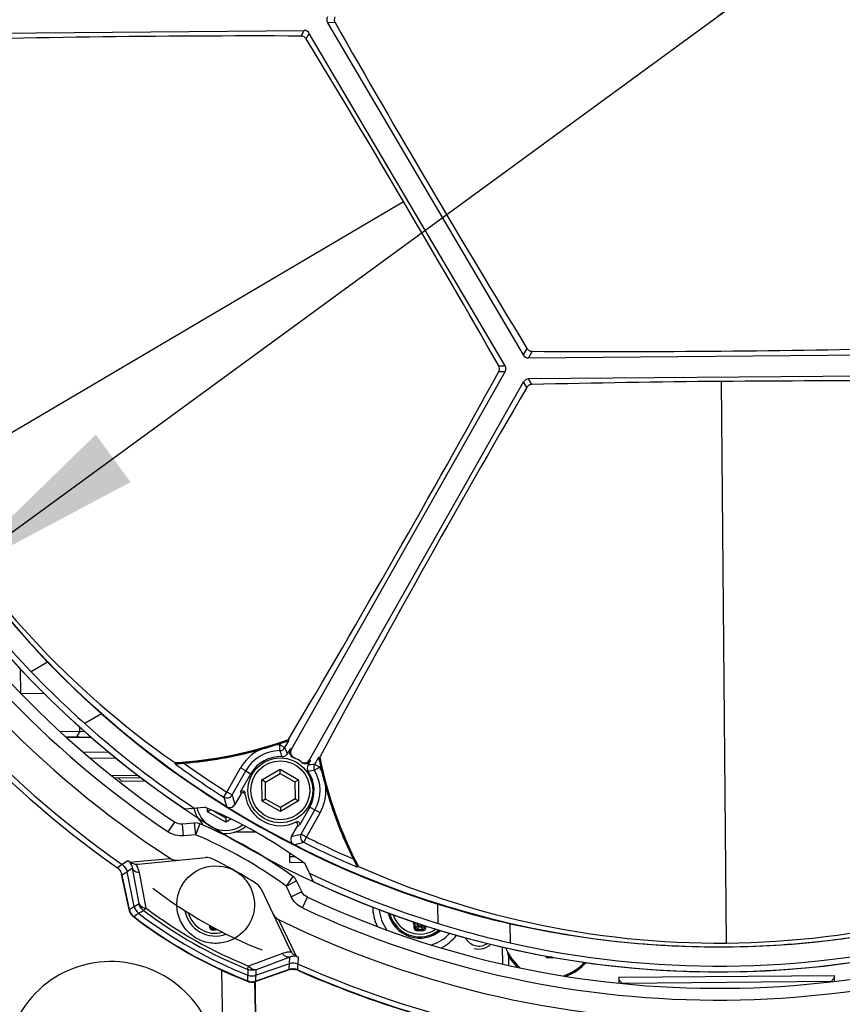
# Model space of a CAD drawing. Header units: millimetres. Extents: x 0 to 420, y 0 to 297.
# Tile 6 of 170: x 81 to 95, y 55 to 72. Entities that reach past the tile are written whole.
import ezdxf

# ---------------------------------------------------------------- set-up
doc = ezdxf.new("R2010")
doc.units = ezdxf.units.MM
doc.header["$LTSCALE"] = 23.1
doc.header["$PDMODE"] = 3
doc.header["$PDSIZE"] = 0.3125
doc.layers.get('0').update_dxf_attribs({"linetype": 'CONTINUOUS'})
doc.layers.get('Defpoints').update_dxf_attribs({"linetype": 'CONTINUOUS'})
for name, color, linetype in [('02___PRT_ALL_AXES', 7, 'CONTINUOUS'), ('03___PRT_ALL_CURVES', 7, 'CONTINUOUS'), ('06___PRT_ALL_SURFS', 7, 'CONTINUOUS'), ('AXES', 7, 'CONTINUOUS'), ('COURBES', 7, 'CONTINUOUS'), ('DIM_PILOTEES', 7, 'CONTINUOUS')]:
    doc.layers.add(name, color=color, linetype=linetype)
doc.styles.get("Standard").update_dxf_attribs({"font": 'txt', "width": 0.7})
doc.styles.add('TEXTSTYLE_4', font='txt')
doc.dimstyles.new('DIMSTYLE_7', dxfattribs={"dimtxt": 2.5, "dimasz": 3.5, "dimexe": 2, "dimexo": 0, "dimtad": 1, "dimdec": 0, "dimlfac": 5, "dimdsep": 46, "dimtxsty": 'Standard', "dimblk": '_FILLED', "dimblk1": '_FILLED', "dimblk2": '_FILLED', "dimcen": 0.09, "dimazin": 2, "dimtp": 0.5, "dimtm": 0.5, "dimtfac": 1, "dimtdec": 0, "dimtmove": 0, "dimatfit": 2, "dimldrblk": '_FILLED', "dimfxl": 0, "dimtolj": 1, "dimarcsym": 0})
doc.dimstyles.new('DIMSTYLE_9', dxfattribs={"dimtxt": 2.5, "dimasz": 3.5, "dimexe": 2, "dimexo": 0, "dimgap": 2.5, "dimtad": 1, "dimdsep": 46, "dimtxsty": 'Standard', "dimblk": '_FILLED', "dimblk1": '_FILLED', "dimblk2": '_FILLED', "dimcen": 0.09, "dimazin": 2, "dimtp": 0.5, "dimtm": 0.5, "dimtfac": 1, "dimtofl": 0, "dimtmove": 0, "dimatfit": 3, "dimldrblk": '_FILLED', "dimfxl": 0, "dimtolj": 1, "dimarcsym": 0})

# ---------------------------------------------------------------- blocks, each defined once
blk = doc.blocks.new('_FILLED')
at = {"color": 0, "linetype": 'ByBlock'}
blk.add_solid([(0, 0), (-1, 0.1429), (-1, -0.1429)], dxfattribs=at)
blk = doc.blocks.new('*D18')
at = {"layer": 'DIM_PILOTEES', "color": 2, "linetype": 'Continuous'}
for p, q in [((92.649, 71.977), (121.468, 93.031)), ((105.749, 81.547), (92.649, 71.977)), ((79.55, 62.407), (92.649, 71.977))]:
    blk.add_line(p, q, dxfattribs=at)
at = {"layer": 'DIM_PILOTEES', "color": 2, "linetype": 'Continuous', "xscale": 3.5, "yscale": 3.5, "zscale": 3.5}
for p, rotation in [((105.749, 81.547), 36.1504869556), ((79.55, 62.407), 216.1504869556)]:
    blk.add_blockref('_FILLED', p, dxfattribs=dict(at, rotation=rotation))
at = {"layer": 'DIM_PILOTEES', "color": 2, "linetype": 'Continuous', "insert": (112.607, 90.427), "char_height": 2.5, "width": 13.03571, "attachment_point": 1, "rotation": 36.1505, "line_spacing_factor": 0.9, "style": 'TEXTSTYLE_4'}
blk.add_mtext('{\\ftxt;\\W0.0001;\\H0.0001;\\~}{\\ftxt;\\W1.3333333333;\\H2.5; }{\\ftxt;\\W0.0001;\\H0.0001;\\~}{\\ftxt;\\W0.0001;\\H0.0001;\\~}{\\ftxt;\\W2.1428571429;\\H2.5; }{\\ftxt;\\W0.0001;\\H0.0001;\\~}', dxfattribs=at)
blk = doc.blocks.new('*D20')
at = {"layer": 'Defpoints', "color": 0, "linetype": 'Continuous'}
for p in [(54.094, 83.52), (92.649, 71.977), (127.504, 51.854), (85.661, 32.342)]:
    blk.add_point(p, dxfattribs=at)
at = {"layer": 'DIM_PILOTEES', "color": 0, "linetype": 'Continuous', "lineweight": -2}
for p, q in [((127.504, 51.854), (129.236, 50.854)), ((85.661, 32.342), (85.313, 30.372))]:
    blk.add_line(p, q, dxfattribs=at)
blk.add_arc((92.649, 71.977), 40.247, 334.9842, 255.0158, dxfattribs=at)
at = {"layer": 'DIM_PILOTEES', "color": 0, "linetype": 'Continuous', "lineweight": -2, "xscale": 3.5, "yscale": 3.5, "zscale": 3.5}
for p, rotation in [((127.504, 51.854), 242.4921224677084), ((85.661, 32.342), 347.5078775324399)]:
    blk.add_blockref('_FILLED', p, dxfattribs=dict(at, rotation=rotation))
at = {"layer": 'DIM_PILOTEES', "color": 0, "linetype": 'Continuous', "insert": (79.392, 116.108), "char_height": 2.5, "width": 23.66071, "attachment_point": 2, "rotation": 16.7207, "line_spacing_factor": 0.9}
blk.add_mtext('\\A1;{\\ftxt;\\W0.0001;\\H0.0001;\\~}{\\ftxt;\\W5.6428571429;\\H2.5; }{\\ftxt;\\W0.0001;\\H0.0001;\\~}{\\ftxt;\\W0.0001;\\H0.0001;\\~}{\\ftxt;\\W0.6666666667;\\H2.5; }{\\ftxt;\\W0.0001;\\H0.0001;\\~}', dxfattribs=at)

msp = doc.modelspace()

# ---------------------------------------------------------------- linework, layer by layer
at = {"color": 7, "linetype": 'Continuous'}
for p, q in [((76.9531, 71.6607), (85.6196, 71.7363)), ((85.5662, 71.642), (85.6196, 71.7363)), ((86.1431, 71.8701), (86.0153, 71.8689)), ((86.0153, 71.8689), (89.3388, 66.2268)), ((85.6533, 71.5929), (85.7066, 71.6871)), ((89.03, 66.045), (85.7066, 71.6871)), ((79.0869, 63.9879), (87.3077, 68.8303)), ((89.4017, 66.338), (89.3388, 66.2268)), ((89.4887, 66.2888), (89.4258, 66.1776)), ((89.4258, 66.1776), (95.9737, 66.2348)), ((88.9218, 66.044), (89.03, 66.045)), ((89.0309, 65.945), (85.4003, 59.528)), ((88.9225, 65.9441), (89.0309, 65.945)), ((95.9768, 65.8765), (89.4289, 65.8193)), ((85.7122, 59.3516), (89.3428, 65.7686)), ((89.3978, 65.6752), (89.3428, 65.7686)), ((89.4838, 65.7261), (89.4289, 65.8193)), ((92.7867, 56.237), (92.7035, 65.7776)), ((80.8093, 60.4731), (80.8056, 60.8962)), ((81.2638, 61.0139), (80.9842, 60.8492)), ((81.2121, 60.4766), (80.8246, 60.4732)), ((82.1785, 60.134), (81.8963, 59.9677)), ((81.8118, 59.8318), (81.8111, 59.9109)), ((81.898, 59.8325), (81.4898, 59.829)), ((81.7531, 59.7413), (81.5851, 59.7398)), ((81.8118, 59.8318), (81.7531, 59.7413)), ((82.0077, 59.7335), (81.8337, 59.732)), ((85.3574, 59.7086), (85.3473, 59.6908)), ((85.3473, 59.6908), (85.3584, 59.6775)), ((85.218, 59.6323), (85.2049, 59.6091)), ((85.2049, 59.6091), (85.2919, 59.5599)), ((85.206, 59.5092), (85.2049, 59.6091)), ((85.2919, 59.5599), (85.3584, 59.6775)), ((85.3388, 59.4575), (85.3827, 59.5352)), ((81.8738, 59.4823), (82.3036, 59.4861)), ((81.994, 59.3834), (82.4226, 59.3871)), ((85.8619, 59.3926), (85.7954, 59.2751)), ((85.8619, 59.3926), (85.879, 59.3899)), ((85.8891, 59.4078), (85.879, 59.3899)), ((83.427, 59.2824), (83.4319, 59.299)), ((84.3073, 58.8055), (84.5395, 59.2159)), ((84.6264, 59.1667), (84.5395, 59.2159)), ((84.9022, 59.0107), (85.2106, 59.1924)), ((85.2106, 59.1924), (85.5222, 59.0161)), ((85.2112, 59.1231), (85.2106, 59.1924)), ((85.7274, 59.3402), (85.6835, 59.2625)), ((85.8824, 59.2258), (85.7954, 59.2751)), ((85.8824, 59.2258), (85.7961, 59.1754)), ((85.8955, 59.249), (85.8824, 59.2258)), ((82.3546, 59.0865), (82.8004, 59.0904)), ((82.4027, 59.0469), (82.8521, 59.0508)), ((82.5223, 58.9879), (82.4618, 59.0474)), ((84.3942, 58.7563), (84.6264, 59.1667)), ((84.5406, 58.809), (84.7147, 59.1168)), ((84.9625, 58.9766), (85.2112, 59.1231)), ((85.2112, 59.1231), (85.4625, 58.981)), ((85.4625, 58.981), (85.5222, 59.0161)), ((85.5222, 59.0161), (85.5253, 58.6582)), ((82.9301, 58.9915), (82.5223, 58.9879)), ((84.9625, 58.9766), (84.9022, 59.0107)), ((84.9053, 58.6528), (84.9022, 59.0107)), ((84.965, 58.6879), (84.9625, 58.9766)), ((85.4625, 58.981), (85.465, 58.6923)), ((84.2538, 58.7211), (84.3073, 58.8055)), ((84.3942, 58.7563), (84.3073, 58.8055)), ((84.5442, 58.7728), (84.4437, 58.5953)), ((84.965, 58.6879), (84.9053, 58.6528)), ((85.2163, 58.5458), (84.965, 58.6879)), ((85.465, 58.6923), (85.2163, 58.5458)), ((85.465, 58.6923), (85.5253, 58.6582)), ((83.5915, 58.5189), (83.9276, 58.5513)), ((83.9769, 58.4716), (83.9764, 58.5299)), ((85.2169, 58.4765), (84.9053, 58.6528)), ((85.2163, 58.5458), (85.2169, 58.4765)), ((85.5253, 58.6582), (85.2169, 58.4765)), ((85.7128, 58.5521), (85.5387, 58.2443)), ((84.0333, 58.5049), (83.9769, 58.4716)), ((84.2884, 58.2954), (83.9769, 58.4716)), ((84.2878, 58.3647), (84.0628, 58.492)), ((84.3117, 58.3787), (84.2878, 58.3647)), ((84.2878, 58.3647), (84.2884, 58.2954)), ((84.3763, 58.3471), (84.2884, 58.2954)), ((85.5689, 58.0917), (85.8011, 58.5022)), ((85.6559, 58.0425), (85.8881, 58.4529)), ((85.8881, 58.4529), (85.8011, 58.5022)), ((83.31, 58.1285), (83.4218, 58.2943)), ((83.5535, 58.2609), (83.5509, 58.2607)), ((83.7528, 58.2801), (83.5535, 58.2609)), ((83.5726, 58.0619), (83.5535, 58.2609)), ((83.7528, 58.2801), (83.7719, 58.081)), ((83.8495, 58.2654), (83.7719, 58.081)), ((85.4054, 58.0512), (85.5058, 58.2287)), ((83.7719, 58.081), (83.5726, 58.0619)), ((84.797, 58.1278), (84.4354, 58.1246)), ((85.6559, 58.0425), (85.5689, 58.0917)), ((85.611, 57.9532), (85.6559, 58.0425)), ((82.7995, 57.5823), (83.9495, 57.6931)), ((82.8906, 57.6376), (83.3479, 57.679)), ((85.3744, 57.6128), (85.3731, 57.7706)), ((85.3736, 57.7128), (85.4537, 57.7135)), ((82.5308, 57.5741), (82.4481, 57.5191)), ((82.6276, 57.6385), (82.5308, 57.5741)), ((82.7051, 57.5135), (82.6115, 57.4517)), ((82.6607, 57.6168), (82.7758, 57.6272)), ((82.6607, 57.6168), (82.7758, 57.6272)), ((82.8153, 56.9152), (82.7051, 57.5135)), ((82.7758, 57.6272), (82.8906, 57.6376)), ((82.7758, 57.6272), (82.8906, 57.6376)), ((85.3744, 57.6128), (85.5932, 57.6147)), ((85.7788, 57.2814), (85.6335, 57.5861)), ((86.5297, 57.5463), (86.518, 57.5336)), ((82.6452, 56.8092), (82.5204, 57.4109)), ((82.5292, 57.3974), (82.5285, 57.3969)), ((82.6516, 56.8117), (82.5285, 57.3969)), ((82.6115, 57.4516), (82.5292, 57.3974)), ((82.735, 56.8643), (82.6115, 57.4517)), ((82.9345, 56.8373), (82.8215, 57.4374)), ((85.4287, 57.3719), (85.3106, 57.2105)), ((85.3106, 57.2105), (85.4911, 57.2966)), ((85.3106, 57.2105), (85.3968, 57.0298)), ((85.5773, 57.1159), (85.4911, 57.2966)), ((84.8866, 57.1629), (85.3839, 56.1201)), ((85.3968, 57.0298), (85.5773, 57.1159)), ((85.5892, 56.839), (85.6737, 57.0203)), ((82.6516, 56.8117), (82.7061, 56.8461)), ((82.7061, 56.8461), (82.7297, 56.861)), ((82.7297, 56.861), (82.735, 56.8643)), ((82.735, 56.8643), (82.8153, 56.9152)), ((87.8938, 56.5745), (87.8909, 56.902)), ((82.7253, 56.6944), (82.7737, 56.7243)), ((82.7737, 56.7243), (82.8042, 56.7431)), ((82.8042, 56.7431), (82.8095, 56.7465)), ((85.1844, 56.64), (85.485, 56.0189)), ((87.5615, 56.5298), (87.5416, 56.5286)), ((87.6064, 56.5302), (87.5615, 56.5298)), ((87.5615, 56.5298), (87.5617, 56.5099)), ((87.6066, 56.5103), (87.5617, 56.5099)), ((87.6064, 56.5302), (87.6263, 56.5293)), ((87.6064, 56.5302), (87.6066, 56.5103)), ((89.1192, 56.2467), (89.1163, 56.5712)), ((84.1545, 56.4677), (84.1144, 56.4673)), ((88.9896, 55.8922), (88.9871, 56.1753)), ((85.2484, 56.0644), (84.6758, 55.8522)), ((85.3735, 56.0038), (84.8039, 55.7901)), ((85.3688, 55.8917), (85.3735, 56.0038)), ((89.0885, 56.0181), (89.0898, 55.8704)), ((89.7293, 56.011), (89.7392, 56.0113)), ((89.828, 56.0024), (89.7493, 56.0017)), ((89.8281, 55.9924), (89.828, 56.0024)), ((85.3688, 55.8917), (84.8017, 55.6951)), ((85.3646, 55.7923), (85.3666, 55.8411)), ((85.3666, 55.8411), (85.3673, 55.8573)), ((85.3666, 55.8411), (85.3673, 55.8573)), ((85.3673, 55.8573), (85.3687, 55.8916)), ((85.513, 55.8351), (85.5137, 55.8512)), ((85.5137, 55.8512), (85.5153, 55.8855)), ((85.5152, 55.8855), (85.5206, 56.0017)), ((89.7494, 55.9917), (89.7493, 56.0017)), ((89.8281, 55.9924), (89.7494, 55.9917)), ((84.3277, 49.6445), (84.2205, 55.7829)), ((84.6616, 55.6478), (84.6622, 55.6919)), ((84.6622, 55.6919), (84.6623, 55.6982)), ((85.3646, 55.7923), (84.7996, 55.5964)), ((85.3623, 55.7861), (84.8007, 55.5897)), ((84.8008, 55.6531), (84.8016, 55.6888)), ((84.8016, 55.6888), (84.8017, 55.6951)), ((84.8017, 55.6951), (84.8039, 55.7901)), ((85.5108, 55.7863), (85.513, 55.8351)), ((90.9586, 55.6614), (94.6246, 55.6934)), ((94.6254, 55.5986), (94.6246, 55.6934)), ((84.661, 55.5992), (84.6616, 55.6478)), ((84.7767, 55.5838), (84.8059, 53.9077)), ((84.8067, 53.9077), (84.7921, 55.5876)), ((84.7996, 55.5964), (84.8008, 55.6531)), ((90.9586, 55.6614), (90.9595, 55.5666)), ((90.9992, 55.5793), (90.9994, 55.5631)), ((91.0131, 55.5619), (94.5718, 55.593)), ((94.5856, 55.5944), (94.5854, 55.6106))]:
    msp.add_line(p, q, dxfattribs=at)
for points in [[(83.5509, 58.2607), (83.5213, 58.2604), (83.4876, 58.2655), (83.4553, 58.2761), (83.4252, 58.2921), (83.4218, 58.2943)], [(85.6737, 57.0203), (85.6457, 57.0362), (85.6193, 57.0577), (85.5968, 57.0833), (85.579, 57.1124), (85.5773, 57.1159)]]:
    msp.add_lwpolyline(points, dxfattribs=at)
for radius in [0.55, 0.5]:
    msp.add_circle((85.2138, 58.8344), radius, dxfattribs=at)
for centre, radius, start, end in [((275.6543, 179.775), 218.0779, 209.65655, 211.34345), ((84.8788, -147.5712), 219.2142, 89.820338, 91.697759), ((-103.1332, -43.3479), 221.0243, 29.665256, 31.334744), ((92.6494, 71.9768), 17.0571, 184.04617, 236.95383), ((92.6494, 71.9768), 16.2222, 184.94264, 236.05736), ((92.6494, 71.9768), 16.7033, 184.99586, 236.00414), ((92.6494, 71.9768), 16.5033, 184.99586, 236.00414), ((92.6494, 71.9768), 17.6944, 186.20672, 234.79328), ((92.6494, 71.9768), 17.6019, 186.08979, 234.91021), ((92.4908, 71.8834), 15.9422, 197.20058, 223.79942), ((90.7914, 284.2051), 217.9202, 269.657477, 270.501537), ((90.8411, 281.8434), 215.5581, 270.493839, 271.347148), ((-100.151, 169.9112), 215.7729, 329.287268, 331.194634), ((94.6322, -155.2382), 221.0243, 89.665256, 91.334744), ((278.8982, -44.5267), 219.2142, 149.820338, 151.697759), ((92.6494, 71.9768), 15.7983, 210.5, 298.2012), ((92.8798, 72.1124), 16.0657, 210.49967, 223.69495), ((91.9777, 71.5767), 14.9587, 210.4853, 235.07966), ((92.168, 71.4333), 15.0819, 223.69765, 228.52094), ((93.0172, 72.3872), 16.6708, 223.79674, 228.15729), ((92.6494, 71.9768), 15.8079, 228.51853, 252.48147), ((92.6494, 71.9768), 16.1197, 228.15843, 236.50226), ((82.9991, 66.2924), 7, 273.4486, 289.66856), ((82.9991, 66.2924), 7.0068, 273.54088, 289.57999), ((82.9991, 66.2924), 7.02, 274.73497, 285.36553), ((85.2138, 58.8344), 0.7747, 117.23204, 150.5), ((82.9989, 66.2931), 7.0207, 285.36565, 287.71213), ((82.9991, 66.2924), 7.02, 287.71226, 288.42599), ((85.2138, 58.8344), 0.7747, 90.65584, 95.84575), ((85.2048, 59.6093), 0.1001, 270.68879, 330.45552), ((81.5539, 57.7865), 4.1373, 23.82192, 25.38169), ((85.4698, 59.486), 0.1, 150.51524, 248.56189), ((85.1268, 58.8836), 0.7, 66.99682, 68.55269), ((85.4874, 59.4788), 0.1, 150.51504, 247.0053), ((85.2138, 58.8344), 0.6748, 90.65584, 150.5), ((85.2518, 59.5067), 0.0999, 266.76231, 330.50557), ((85.2138, 58.8344), 0.6, 54.01134, 66.98866), ((85.6251, 59.4008), 0.1, 233.9947, 330.48496), ((85.3007, 58.7852), 0.7, 52.44731, 54.00318), ((92.7471, 60.7772), 7.0068, 191.42001, 207.45912), ((92.7471, 60.7772), 7, 191.33144, 207.5514), ((92.6494, 71.9768), 15.6745, 233.90362, 233.98077), ((92.6494, 71.9768), 15.6908, 234.00209, 237.65167), ((92.6494, 71.9768), 15.5908, 234.42258, 237.65167), ((85.6404, 59.3895), 0.1, 232.43818, 330.4847), ((85.7704, 59.2133), 0.0999, 150.49448, 214.23848), ((86.2004, 55.1579), 4.137, 95.61827, 97.17815), ((85.8825, 59.2259), 0.1001, 150.54448, 210.31121), ((85.2138, 58.8344), 0.7747, 25.15425, 30.34416), ((92.7471, 60.7772), 7.02, 192.57401, 193.28774), ((85.2138, 58.8344), 0.6748, 330.5, 30.34416), ((92.7478, 60.7774), 7.0207, 193.28787, 195.63435), ((85.2138, 58.8344), 0.7747, 330.5, 3.76796), ((92.7471, 60.7772), 7.02, 195.63447, 206.26503), ((84.3072, 58.8057), 0.1001, 237.73568, 330.42229), ((120.4289, 69.8679), 37.8536, 197.12593, 197.37488), ((120.3319, 69.7059), 37.5687, 196.945, 197.20191), ((85.1791, 58.8541), 0.6401, 184.04099, 187.29728), ((85.2138, 58.8344), 0.6, 187.30489, 296.95152), ((84.2853, 58.6533), 0.55, 192.57714, 225.49999), ((84.2853, 58.6533), 0.5, 193.23473, 305.58311), ((84.3567, 58.6445), 0.0999, 250.98074, 330.51298), ((83.7719, 58.081), 0.2, 67.19648, 95.5), ((80.8342, 51.0935), 7.78, 53.80352, 67.19648), ((84.2853, 58.6533), 0.55, 259.77793, 308.09943), ((85.2485, 58.8148), 0.6401, 293.70254, 296.95925), ((80.8342, 51.0935), 7.58, 53.80352, 67.19648), ((85.4923, 58.002), 0.0999, 150.49144, 230.01483), ((76.4452, 94.5358), 37.5687, 283.79811, 284.05502), ((85.6561, 58.0426), 0.1001, 150.57771, 243.26432), ((92.6494, 71.9768), 15.5908, 243.34833, 246.57742), ((76.5342, 94.7024), 37.8536, 283.62512, 283.87407), ((92.6494, 71.9768), 15.6908, 243.34833, 246.99791), ((83.9686, 57.494), 0.2, 63.90783, 95.5), ((82.3324, 57.3554), 0.2005, 43.88728, 54.75631), ((80.461, 54.2967), 3.9827, 56.47331, 57.04257), ((82.779, 57.7944), 0.2131, 265.67875, 275.51219), ((82.437, 57.3661), 0.391, 30.7521, 33.51534), ((82.4333, 57.3644), 0.395, 10.65958, 30.69211), ((80.8342, 51.0935), 7.3268, 57.09217, 63.90783), ((92.6494, 71.9768), 15.6745, 247.01923, 247.09638), ((82.3325, 57.3555), 0.2003, 33.39434, 43.91218), ((82.3314, 57.3552), 0.2014, 17.26304, 33.2925), ((82.334, 57.356), 0.1987, 11.89043, 17.25871), ((85.3106, 57.2105), 0.2, 25.5, 53.80352), ((92.6494, 71.9768), 16.1197, 244.49774, 252.84157), ((92.6494, 71.9768), 16.2222, 244.94264, 296.05736), ((84.7061, 57.0768), 0.2, 25.5, 57.09217), ((92.6494, 71.9768), 16.5033, 244.99586, 296.00414), ((92.6494, 71.9768), 16.7033, 244.99586, 296.00414), ((92.4342, 71.2944), 15.0925, 252.48074, 257.30067), ((82.8415, 56.8501), 0.2004, 191.75633, 202.04247), ((82.8476, 56.8531), 0.2004, 191.91074, 202.16515), ((82.8423, 56.8507), 0.2015, 202.10821, 221.98703), ((82.8476, 56.853), 0.2003, 202.14428, 212.10336), ((82.8484, 56.854), 0.2015, 212.21165, 232.3544), ((82.8414, 56.8502), 0.2004, 222.05185, 232.37904), ((87.5569, 62.9759), 7.931, 232.41088, 248.58912), ((87.5569, 62.9759), 7.9248, 232.43351, 248.56649), ((61.047, 91.8409), 41.2944, 301.80355, 301.93583), ((87.5569, 62.9759), 7.8323, 232.68937, 248.31063), ((87.4976, 62.8711), 7.6238, 232.82097, 248.17903), ((87.4733, 62.8281), 7.516, 232.85197, 248.14803), ((84.1107, 56.8848), 0.5241, 190.32052, 290.67638), ((84.1107, 56.8848), 0.4768, 195.87032, 285.10678), ((92.6494, 71.9768), 17.0571, 244.04617, 296.95383), ((87.581, 56.872), 0.69, 185.02519, 215.43348), ((87.581, 56.872), 0.5463, 192.57396, 310.62267), ((87.581, 56.872), 0.5462, 192.56666, 310.60497), ((87.581, 56.872), 0.5241, 194.09267, 309.06812), ((87.581, 56.872), 0.4768, 197.91778, 305.13578), ((83.7463, 56.5139), 0.2722, 358.75831, 5.73394), ((83.7491, 56.5171), 0.2901, 358.68292, 2.43424), ((83.5093, 57.0947), 0.7887, 312.19965, 313.47923), ((83.4408, 57.127), 0.8879, 314.19561, 315.85352), ((87.2164, 56.5011), 0.2723, 358.74586, 22.84479), ((87.2195, 56.5043), 0.2898, 358.67848, 18.75078), ((86.9469, 57.1167), 0.8364, 312.2518, 315.31963), ((86.8857, 57.1394), 0.9236, 314.2333, 317.04278), ((87.2241, 56.5089), 0.3181, 3.55427, 13.63009), ((87.2241, 56.5089), 0.338, 3.55389, 11.46373), ((87.9441, 56.5152), 0.338, 172.77533, 177.44611), ((88.2715, 57.1515), 0.9237, 223.95723, 226.76663), ((87.9441, 56.5152), 0.3181, 173.41899, 177.44573), ((88.2106, 57.1277), 0.8364, 225.68034, 228.74844), ((87.9492, 56.5106), 0.2903, 173.91433, 182.31428), ((87.9523, 56.5075), 0.2727, 174.17202, 182.25152), ((92.8104, 72.4989), 16.6661, 252.84209, 257.20388), ((92.6467, 72.2417), 16.0632, 257.30401, 270.50137), ((92.6471, 72.2442), 16.0657, 270.49967, 283.69495), ((83.924, 78.2611), 21.7946, 270.35618, 270.50048), ((83.9256, 78.0961), 21.6061, 270.35573, 270.49222), ((87.3943, 78.2484), 21.7948, 270.35609, 270.5004), ((87.3959, 78.0824), 21.6052, 270.35573, 270.64427), ((87.3946, 78.2485), 21.7949, 270.49968, 270.64399), ((87.581, 56.872), 0.69, 286.93747, 317.95912), ((92.651, 71.7928), 15.9422, 257.20058, 283.79942), ((85.3868, 55.6904), 0.3988, 108.17284, 110.31614), ((85.3854, 55.6961), 0.3929, 87.50918, 108.22432), ((85.5763, 56.2118), 0.2131, 205.48954, 215.32113), ((85.5776, 56.213), 0.2148, 215.36069, 221.74202), ((83.7946, 52.4702), 3.9307, 63.95368, 64.53047), ((92.6494, 71.9768), 17.6019, 246.08979, 294.91021), ((90.6934, 56.4843), 1.6713, 193.50386, 196.19953), ((89.7847, 56.4512), 0.82, 211.88815, 228.51152), ((89.3387, 55.9973), 0.3908, 2.00113, 3.7289), ((89.7492, 56.0117), 0.0199, 182.04861, 270.52968), ((89.3387, 55.9973), 0.4008, 2.00105, 3.3754), ((88.8764, 56.8372), 1.2083, 316.25435, 317.20631), ((89.828, 56.0123), 0.0199, 270.42614, 329.46538), ((89.7847, 56.4512), 0.82, 290.54408, 319.03905), ((125.9743, 55.1188), 41.3161, 179.06421, 179.19642), ((85.4284, 55.5969), 0.2005, 98.28708, 109.23697), ((85.4301, 55.6029), 0.2005, 98.17926, 109.08278), ((85.4283, 55.5969), 0.2005, 66.24664, 77.14886), ((85.43, 55.6029), 0.2005, 66.24369, 77.11271), ((92.6494, 71.9768), 17.7006, 246.20933, 259.75201), ((92.6494, 71.9768), 17.6944, 246.20672, 258.92627), ((84.7342, 55.7858), 0.2004, 248.59747, 258.84956), ((84.7347, 55.779), 0.2004, 248.62037, 258.90255), ((84.7341, 55.7869), 0.2014, 258.91471, 278.73204), ((84.7347, 55.78), 0.2015, 258.96838, 278.84719), ((84.7341, 55.7858), 0.2004, 278.79629, 289.08876), ((84.7347, 55.779), 0.2004, 278.91193, 289.24308)]:
    msp.add_arc(centre, radius, start, end, dxfattribs=at)
for centre, major_axis, ratio, start_param, end_param in [((86.1015, 71.9197), (0.1001, 0.0009), 0.9993422, 2.6182787, 3.6649066), ((85.6204, 71.6363), (0.0493, 0.0871), 0.9993422, -0.5233139, 0.5233139), ((89.4249, 66.2777), (0.0493, 0.0871), 0.9993422, -3.6649066, -2.6182787), ((88.9438, 65.9943), (0.1001, 0.0009), 0.9993422, -0.5233139, 0.5233139), ((89.4298, 65.7193), (-0.0508, 0.0862), 0.9993422, -0.5233139, 0.5233139), ((94.5329, 55.6926), (-0.0009, 0.1), 0.9165151, 3.7422894, 4.712389), ((91.0503, 55.6622), (-0.0009, 0.1), 0.9165151, 1.5707963, 2.5408959)]:
    msp.add_ellipse(centre, major_axis=major_axis, ratio=ratio, start_param=start_param, end_param=end_param, dxfattribs=at)
for points, knots in [([(86.1422, 71.97), (86.134, 71.9549), (86.1252, 71.9199), (86.1346, 71.885), (86.1431, 71.8701)], [0, 0, 0, 0, 0.5000308, 1, 1, 1, 1]), ([(85.6533, 71.5929), (85.6444, 71.6075), (85.6186, 71.6326), (85.5836, 71.6419), (85.5662, 71.642)], [0, 0, 0, 0, 0.4951776, 1, 1, 1, 1]), ([(89.4017, 66.338), (89.4106, 66.3234), (89.4366, 66.2982), (89.4715, 66.2889), (89.4887, 66.2888)], [0, 0, 0, 0, 0.5000308, 1, 1, 1, 1]), ([(88.9225, 65.9441), (88.9309, 65.9593), (88.9397, 65.9944), (88.9303, 66.0292), (88.9218, 66.044)], [0, 0, 0, 0, 0.5047974, 1, 1, 1, 1]), ([(89.4838, 65.7261), (89.4668, 65.7257), (89.432, 65.7159), (89.4065, 65.6902), (89.3978, 65.6752)], [0, 0, 0, 0, 0.4951772, 1, 1, 1, 1]), ([(85.218, 59.6323), (85.2332, 59.6373), (85.2557, 59.6449), (85.2852, 59.6547), (85.306, 59.6615), (85.3248, 59.6677), (85.3389, 59.6722), (85.3481, 59.675), (85.3533, 59.6767), (85.3562, 59.677), (85.3581, 59.6778), (85.3584, 59.6775)], [0, 0, 0, 0, 0.3253893, 0.4826451, 0.6322955, 0.7693528, 0.8856125, 0.9320288, 0.9679248, 0.9910572, 1, 1, 1, 1]), ([(85.8619, 59.3926), (85.8623, 59.3926), (85.8626, 59.3905), (85.8638, 59.3878), (85.865, 59.3825), (85.8675, 59.3732), (85.8708, 59.3587), (85.8752, 59.3394), (85.88, 59.3181), (85.8868, 59.2878), (85.892, 59.2646), (85.8955, 59.249)], [0, 0, 0, 0, 0.0089425, 0.0320747, 0.06797, 0.1143856, 0.2306451, 0.3677028, 0.5173538, 0.6746099, 1, 1, 1, 1]), ([(83.427, 59.2824), (83.4272, 59.2828), (83.4294, 59.2828), (83.4324, 59.2837), (83.4381, 59.2842), (83.4482, 59.2853), (83.4635, 59.2867), (83.4839, 59.2885), (83.5064, 59.2904), (83.5381, 59.293), (83.5623, 59.295), (83.5786, 59.2963)], [0, 0, 0, 0, 0.0091838, 0.0330455, 0.0699187, 0.1173046, 0.2349424, 0.3723929, 0.521582, 0.67776, 1, 1, 1, 1]), ([(84.5406, 58.809), (84.5447, 58.8163), (84.5581, 58.8286), (84.5848, 58.8311), (84.6079, 58.8172), (84.6147, 58.8004), (84.6153, 58.7921)], [0, 0, 0, 0, 0.2500174, 0.4999957, 0.7499827, 1, 1, 1, 1]), ([(84.6186, 58.7582), (84.6176, 58.7663), (84.6101, 58.7823), (84.5872, 58.795), (84.5612, 58.792), (84.5482, 58.78), (84.5442, 58.7728)], [0, 0, 0, 0, 0.2500558, 0.5000362, 0.7500001, 1, 1, 1, 1]), ([(85.5058, 58.2287), (85.5099, 58.2359), (85.5135, 58.2532), (85.5027, 58.2771), (85.48, 58.2902), (85.4624, 58.2883), (85.4549, 58.285)], [0, 0, 0, 0, 0.2499997, 0.4999634, 0.7499441, 1, 1, 1, 1]), ([(85.4857, 58.2996), (85.4932, 58.3034), (85.5111, 58.3062), (85.5348, 58.2936), (85.5464, 58.2694), (85.5428, 58.2516), (85.5387, 58.2443)], [0, 0, 0, 0, 0.250067, 0.5000334, 0.7499949, 1, 1, 1, 1]), ([(82.7051, 57.5135), (82.7036, 57.5232), (82.6923, 57.5716), (82.6602, 57.6157), (82.6276, 57.6385)], [0, 0, 0, 0, 0.1989969, 1, 1, 1, 1]), ([(82.6607, 57.6168), (82.6829, 57.6021), (82.7175, 57.5879), (82.7534, 57.5827), (82.763, 57.582)], [0, 0, 0, 0, 0.7344914, 1, 1, 1, 1]), ([(82.7051, 57.5135), (82.7077, 57.5038), (82.731, 57.46), (82.7839, 57.4426), (82.8215, 57.4374)], [0, 0, 0, 0, 0.2083654, 1, 1, 1, 1]), ([(83.7922, 56.3218), (83.7044, 56.3715), (83.5588, 56.5062), (83.4547, 56.7624), (83.4548, 57.0111), (83.5608, 57.3016), (83.8967, 57.5911), (84.2817, 57.5611), (84.442, 57.4704)], [0, 0, 0, 0, 0.1487236, 0.2801168, 0.3970792, 0.5070194, 0.7284348, 1, 1, 1, 1]), ([(86.4519, 57.6707), (86.4591, 57.6561), (86.4699, 57.6343), (86.484, 57.6057), (86.4939, 57.5856), (86.5029, 57.5671), (86.5096, 57.5533), (86.5138, 57.544), (86.5163, 57.5389), (86.5171, 57.5359), (86.5183, 57.534), (86.518, 57.5336)], [0, 0, 0, 0, 0.32224, 0.478418, 0.6276072, 0.7650576, 0.8826955, 0.9300814, 0.9669545, 0.9908162, 1, 1, 1, 1]), ([(99.0007, 57.6467), (98.0796, 57.2153), (96.0462, 56.5061), (92.7878, 56.1109), (89.523, 56.4492), (87.4776, 57.1228), (86.5491, 57.5381)], [0, 0, 0, 0, 0.2380623, 0.5, 0.7619377, 1, 1, 1, 1]), ([(84.442, 57.4704), (84.4685, 57.4555), (84.5644, 57.3889), (84.6431, 57.2984), (84.6865, 57.2241)], [0, 0, 0, 0, 0.2608117, 1, 1, 1, 1]), ([(84.6865, 57.2241), (84.7568, 57.1034), (84.8134, 56.8209), (84.6435, 56.4359), (84.3352, 56.2453), (84.0306, 56.2261), (83.868, 56.279), (83.7922, 56.3218)], [0, 0, 0, 0, 0.2470677, 0.4695396, 0.7068382, 0.8459478, 1, 1, 1, 1]), ([(82.8153, 56.9152), (82.8179, 56.9052), (82.8418, 56.8603), (82.896, 56.8424), (82.9345, 56.8373)], [0, 0, 0, 0, 0.2092312, 1, 1, 1, 1]), ([(82.8905, 56.7968), (82.8962, 56.7955), (82.9118, 56.8158), (82.9251, 56.8267), (82.9345, 56.8373)], [0, 0, 0, 0, 0.2919785, 1, 1, 1, 1]), ([(84.0184, 56.508), (84.0183, 56.5027), (84.0202, 56.4919), (84.0294, 56.4781), (84.0432, 56.4689), (84.0541, 56.4668), (84.0595, 56.4669)], [0, 0, 0, 0, 0.2481252, 0.497569, 0.7484675, 1, 1, 1, 1]), ([(84.0184, 56.5079), (84.0208, 56.5079), (84.0255, 56.5079), (84.0316, 56.5083), (84.0359, 56.509), (84.0381, 56.5097), (84.0389, 56.5102), (84.0391, 56.5105)], [0, 0, 0, 0, 0.3500698, 0.6574754, 0.881839, 0.954389, 1, 1, 1, 1]), ([(84.0391, 56.5105), (84.039, 56.5078), (84.0401, 56.5025), (84.0447, 56.4958), (84.0516, 56.4913), (84.0571, 56.4904), (84.0598, 56.4904)], [0, 0, 0, 0, 0.2476942, 0.4960562, 0.7467336, 1, 1, 1, 1]), ([(87.5416, 56.5286), (87.542, 56.5237), (87.5466, 56.5139), (87.5568, 56.51), (87.5617, 56.5099)], [0, 0, 0, 0, 0.5000126, 1, 1, 1, 1]), ([(87.6066, 56.5103), (87.6115, 56.5104), (87.6216, 56.5145), (87.6261, 56.5244), (87.6263, 56.5293)], [0, 0, 0, 0, 0.4999874, 1, 1, 1, 1]), ([(84.0595, 56.4669), (84.0595, 56.4696), (84.0595, 56.4748), (84.0594, 56.4818), (84.0596, 56.4869), (84.0596, 56.4896), (84.0598, 56.4904)], [0, 0, 0, 0, 0.3477039, 0.66302, 0.8933025, 1, 1, 1, 1]), ([(87.4886, 56.4951), (87.4885, 56.4898), (87.4905, 56.4789), (87.4997, 56.4652), (87.5134, 56.4561), (87.5243, 56.454), (87.5297, 56.454)], [0, 0, 0, 0, 0.2481272, 0.4975826, 0.7484809, 1, 1, 1, 1]), ([(87.4886, 56.4951), (87.4911, 56.495), (87.4957, 56.4951), (87.502, 56.4954), (87.5063, 56.4962), (87.5089, 56.4969), (87.5093, 56.4976)], [0, 0, 0, 0, 0.3505034, 0.6582979, 0.882935, 1, 1, 1, 1]), ([(87.5093, 56.4976), (87.5092, 56.4925), (87.5138, 56.4816), (87.5247, 56.4775), (87.53, 56.4776)], [0, 0, 0, 0, 0.4955609, 1, 1, 1, 1]), ([(87.5297, 56.454), (87.5297, 56.4568), (87.5297, 56.462), (87.5297, 56.469), (87.5299, 56.4741), (87.5298, 56.4768), (87.53, 56.4776)], [0, 0, 0, 0, 0.3477044, 0.6630209, 0.8933034, 1, 1, 1, 1]), ([(87.6388, 56.4785), (87.6441, 56.4785), (87.655, 56.4828), (87.6593, 56.4938), (87.6592, 56.4989)], [0, 0, 0, 0, 0.5044388, 1, 1, 1, 1]), ([(87.6395, 56.455), (87.6395, 56.4577), (87.6394, 56.4629), (87.6393, 56.4699), (87.639, 56.475), (87.639, 56.4777), (87.6388, 56.4785)], [0, 0, 0, 0, 0.3476943, 0.6630035, 0.8932871, 1, 1, 1, 1]), ([(87.6395, 56.455), (87.6449, 56.455), (87.6558, 56.4573), (87.6694, 56.4667), (87.6783, 56.4806), (87.6801, 56.4915), (87.6799, 56.4968)], [0, 0, 0, 0, 0.2515248, 0.5024214, 0.7518736, 1, 1, 1, 1]), ([(87.6799, 56.4968), (87.6774, 56.4967), (87.6728, 56.4966), (87.6666, 56.4969), (87.6622, 56.4976), (87.6596, 56.4983), (87.6592, 56.4989)], [0, 0, 0, 0, 0.3504958, 0.6582862, 0.8829261, 1, 1, 1, 1]), ([(85.3735, 56.0038), (85.3655, 56.0014), (85.3264, 55.9977), (85.2901, 56.0215), (85.2685, 56.0424)], [0, 0, 0, 0, 0.2158969, 1, 1, 1, 1]), ([(85.5206, 56.0017), (85.5062, 56.0082), (85.458, 56.0229), (85.4051, 56.0165), (85.3735, 56.0038)], [0, 0, 0, 0, 0.316389, 1, 1, 1, 1]), ([(89.7493, 56.0017), (89.7468, 56.0017), (89.7415, 56.0036), (89.7393, 56.0088), (89.7392, 56.0113)], [0, 0, 0, 0, 0.5000038, 1, 1, 1, 1]), ([(83.9111, 53.2416), (84.027, 53.4424), (84.1802, 53.8959), (84.1289, 54.6093), (83.808, 55.2515), (83.266, 55.7244), (82.5855, 55.9573), (81.8689, 55.9141), (81.2254, 55.6019), (80.9093, 55.2424), (80.7934, 55.0416)], [0, 0, 0, 0, 0.1244149, 0.2491548, 0.374403, 0.5, 0.625597, 0.7508452, 0.8755851, 1, 1, 1, 1]), ([(84.6638, 55.7935), (84.6597, 55.7977), (84.6691, 55.8216), (84.6715, 55.8386), (84.6758, 55.8522)], [0, 0, 0, 0, 0.2919786, 1, 1, 1, 1]), ([(84.8039, 55.7901), (84.794, 55.7872), (84.7432, 55.7845), (84.7, 55.8218), (84.6758, 55.8522)], [0, 0, 0, 0, 0.2092312, 1, 1, 1, 1])]:
    msp.add_open_spline(points, degree=3, knots=knots, dxfattribs=at)
for points in [[(81.8337, 59.732), (81.8074, 59.7383), (81.7801, 59.7415), (81.7531, 59.7413)], [(83.5726, 58.0619), (83.4827, 58.0532), (83.3849, 58.078), (83.31, 58.1285)], [(83.3479, 57.679), (83.3849, 57.655), (83.4325, 57.6433), (83.4764, 57.6475)], [(82.5308, 57.5741), (82.5708, 57.546), (82.6014, 57.4995), (82.6115, 57.4516)], [(85.5892, 56.839), (85.5073, 56.8772), (85.4357, 56.9483), (85.3968, 57.0298)], [(82.7351, 56.8643), (82.7447, 56.8189), (82.7726, 56.7747), (82.8095, 56.7465)], [(82.8905, 56.7968), (82.8532, 56.825), (82.825, 56.8694), (82.8153, 56.9152)], [(85.0912, 56.734), (85.1102, 56.6941), (85.1447, 56.6593), (85.1844, 56.64)], [(85.2685, 56.0424), (85.2613, 56.0493), (85.2546, 56.0567), (85.2484, 56.0644)], [(85.4173, 56.0699), (85.4361, 56.0489), (85.4595, 56.0311), (85.485, 56.0189)], [(85.5152, 55.8855), (85.4705, 55.9053), (85.4149, 55.9076), (85.3688, 55.8916)], [(84.6623, 55.6982), (84.7055, 55.6811), (84.7578, 55.6799), (84.8017, 55.6951)], [(84.8039, 55.7901), (84.7598, 55.7748), (84.7071, 55.7761), (84.6638, 55.7935)], [(85.3995, 55.7952), (85.4237, 55.7988), (85.449, 55.7978), (85.4729, 55.7923)], [(85.4747, 55.7983), (85.451, 55.8037), (85.4258, 55.8048), (85.4016, 55.8013)]]:
    msp.add_open_spline(points, degree=3, dxfattribs=at)
at = {"layer": '02___PRT_ALL_AXES', "color": 7, "linetype": 'Continuous'}
for p, q in [((81.8337, 59.732), (81.5957, 59.7299)), ((84.6264, 59.1667), (84.7147, 59.1168)), ((85.7128, 58.5521), (85.8011, 58.5022))]:
    msp.add_line(p, q, dxfattribs=at)
for centre, radius, start, end in [((92.6494, 71.9768), 16.2225, 184.94392, 236.05608), ((85.2138, 58.8344), 0.5734, 86.76246, 150.5), ((82.6095, 58.4319), 2.8112, 20.29473, 22.53366), ((86.21, 56.3948), 2.8111, 98.46631, 100.7053), ((85.2138, 58.8344), 0.5734, 330.5, 34.23736), ((80.841, 51.1057), 8.06, 53.51624, 67.48376), ((92.6494, 71.9768), 16.2225, 244.94392, 296.05608), ((88.5848, 56.4408), 0.25, 205.24371, 305.60687)]:
    msp.add_arc(centre, radius, start, end, dxfattribs=at)
at = {"layer": '02___PRT_ALL_AXES', "color": 2, "linetype": 'Continuous'}
msp.add_arc((88.5848, 56.4408), 0.3, 255, 313.17991, dxfattribs=at)
at = {"layer": '03___PRT_ALL_CURVES', "color": 4, "linetype": 'Continuous'}
for start, end in [(181.12059, 205.38627), (297.67605, 321.6018)]:
    msp.add_arc((87.581, 56.872), 0.8, start, end, dxfattribs=at)
at = {"layer": '06___PRT_ALL_SURFS', "color": 7, "linetype": 'Continuous'}
msp.add_arc((87.5664, 62.9927), 7.3647, 232.16327, 248.83673, dxfattribs=at)
at = {"layer": 'AXES', "color": 7, "linetype": 'Continuous'}
for start, end in [(201.04055, 231.14985), (287.9477, 318.09835)]:
    msp.add_arc((89.7847, 56.4512), 0.8, start, end, dxfattribs=at)
at = {"layer": 'COURBES', "color": 4, "linetype": 'Continuous'}
msp.add_arc((92.7471, 60.7772), 7, 191.35485, 207.52701, dxfattribs=at)
at = {"layer": 'DIM_PILOTEES', "color": 2, "linetype": 'Continuous'}
msp.add_arc((92.6494, 71.9768), 16.2225, 216.15049, 4.94392, dxfattribs=at)

# ---------------------------------------------------------------- dimensions: what is measured, and where the dimension line sits
dim = msp.add_angular_dim_3p(base=(54.0936, 83.5196), center=(92.6494, 71.9768), p1=(127.5039, 51.8536), p2=(85.6606, 32.3417), text='{\\ftxt;\\W0.0001;\\H0.0001;\\~}{\\ftxt;\\W5.6428571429;\\H2.5; }{\\ftxt;\\W0.0001;\\H0.0001;\\~}{\\ftxt;\\W0.0001;\\H0.0001;\\~}{\\ftxt;\\W0.6666666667;\\H2.5; }{\\ftxt;\\W0.0001;\\H0.0001;\\~}', dimstyle='DIMSTYLE_9', dxfattribs=at)
dim.commit()
dim.dimension.update_dxf_attribs({"geometry": '*D20', "text_midpoint": (81.0701, 110.5216), "dimtype": 165})
dim = msp.add_diameter_dim_2p(p1=(105.7486, 81.5466), p2=(79.5502, 62.407), text='{\\ftxt;\\W0.0001;\\H0.0001;\\~}{\\ftxt;\\W1.3333333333;\\H2.5; }{\\ftxt;\\W0.0001;\\H0.0001;\\~}{\\ftxt;\\W0.0001;\\H0.0001;\\~}{\\ftxt;\\W2.1428571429;\\H2.5; }{\\ftxt;\\W0.0001;\\H0.0001;\\~}', dimstyle='DIMSTYLE_7', override={"dimpost": '<>'}, dxfattribs=at)
dim.commit()
dim.dimension.update_dxf_attribs({"geometry": '*D18', "text_midpoint": (116.7736, 90.3751), "dimtype": 163})

doc.saveas('drawing.dxf')
